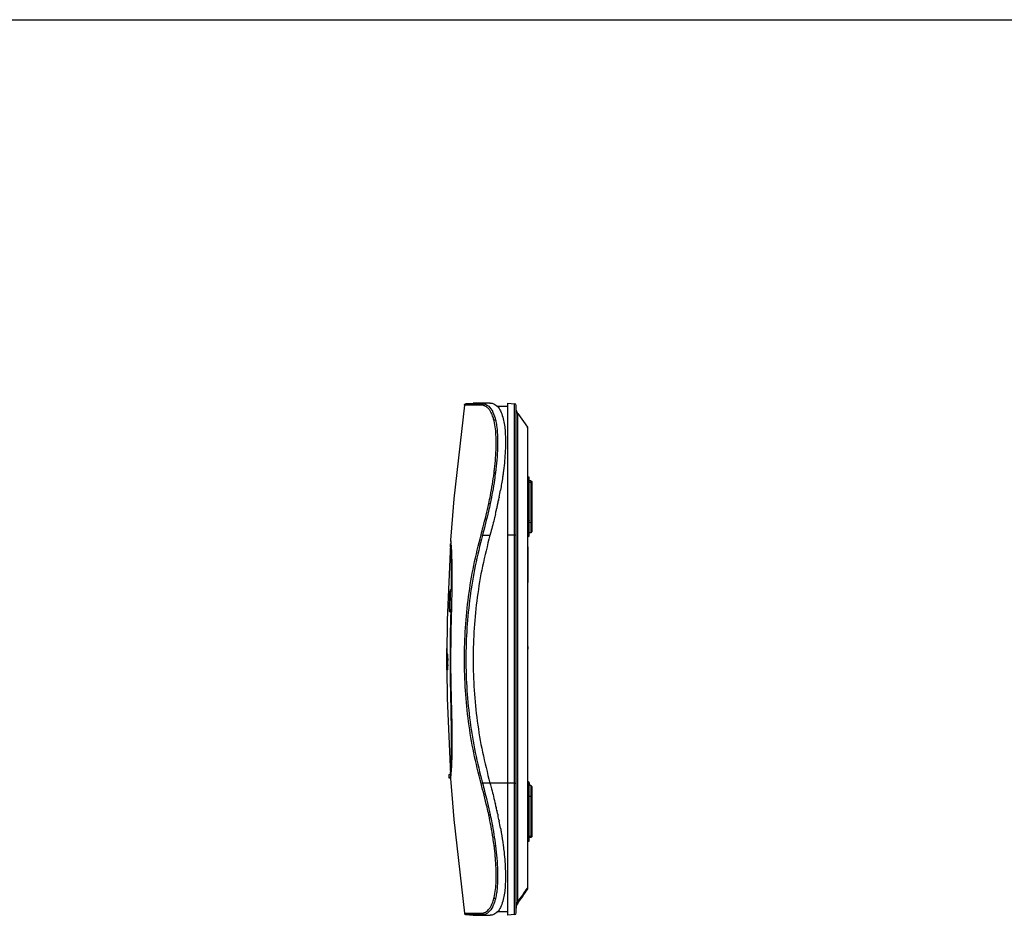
# Model space of a CAD drawing. Header units: inches. Extents: x 0 to 17, y 0 to 11.
# Tile 7 of 17: x 7.5 to 12.2, y 6.7 to 11. Entities that reach past the tile are written whole.
import ezdxf

# ---------------------------------------------------------------- set-up
doc = ezdxf.new("R2010")
doc.units = ezdxf.units.IN
doc.header["$LTSCALE"] = 0.935
doc.header["$MEASUREMENT"] = 0
doc.layers.get('0').update_dxf_attribs({"linetype": 'CONTINUOUS'})

msp = doc.modelspace()

# ---------------------------------------------------------------- linework, layer by layer
at = {"color": 7, "linetype": 'Continuous'}
for p, q in [((0, 11), (17, 11)), ((9.6234, 9.1631), (9.5724, 8.7164)), ((9.6633, 9.1632), (9.6234, 9.1631)), ((9.6314, 9.1631), (9.6234, 9.1631)), ((9.6305, 9.1698), (9.6646, 9.1731)), ((9.7095, 9.1698), (9.6305, 9.1698)), ((9.7027, 9.1632), (9.6622, 9.1632)), ((9.7452, 9.1732), (9.6646, 9.1732)), ((9.7452, 9.1731), (9.6646, 9.1731)), ((9.7452, 9.1731), (9.7095, 9.1698)), ((9.8302, 9.1574), (9.7785, 9.1565)), ((9.8302, 6.7322), (9.8302, 9.1731)), ((9.8302, 9.1731), (9.8625, 9.1699)), ((9.8625, 8.5432), (9.8625, 9.1699)), ((9.8695, 6.7433), (9.8695, 9.1621)), ((9.7621, 9.1228), (9.7623, 9.1224)), ((9.7622, 9.1232), (9.7624, 9.1227)), ((9.8702, 9.1396), (9.8695, 9.141)), ((9.8695, 9.1389), (9.8697, 9.1393)), ((9.8697, 9.1393), (9.8702, 9.1396)), ((9.8773, 8.7005), (9.8773, 9.1234)), ((9.8773, 9.1234), (9.924, 9.0575)), ((9.924, 9.0575), (9.924, 9.0469)), ((9.9247, 6.858), (9.9247, 9.0553)), ((9.924, 9.0469), (9.924, 8.7027)), ((9.9247, 8.8206), (9.9287, 8.8205)), ((9.9287, 8.6156), (9.9287, 8.8205)), ((9.9325, 8.5411), (9.9325, 8.8165)), ((9.9405, 8.8027), (9.9325, 8.803)), ((9.9325, 8.7965), (9.9405, 8.7963)), ((9.9405, 8.8027), (9.9405, 8.5549)), ((9.9443, 8.7988), (9.9443, 8.5588)), ((9.5724, 8.7164), (9.5658, 8.6377)), ((9.7827, 8.6982), (9.7824, 8.6968)), ((9.7833, 8.6986), (9.783, 8.6971)), ((9.7851, 8.7095), (9.7849, 8.7084)), ((9.7857, 8.7098), (9.7855, 8.7087)), ((9.7888, 8.7248), (9.7882, 8.7221)), ((9.8773, 8.669), (9.8773, 8.7005)), ((9.924, 8.7027), (9.924, 8.5932)), ((9.5658, 8.6377), (9.5574, 8.5205)), ((9.7784, 8.6759), (9.7776, 8.6725)), ((9.7788, 8.6781), (9.7784, 8.6759)), ((9.8773, 8.5281), (9.8773, 8.669)), ((9.924, 8.5932), (9.924, 8.0128)), ((9.9287, 8.6156), (9.9247, 8.6156)), ((9.9287, 8.5372), (9.9287, 8.6156)), ((9.9325, 8.5655), (9.9325, 8.6132)), ((9.9325, 8.6049), (9.9405, 8.6047)), ((9.7027, 8.545), (9.7095, 8.5432)), ((9.7095, 8.5432), (9.7452, 8.5432)), ((9.7459, 8.5459), (9.7451, 8.5431)), ((9.7465, 8.5483), (9.7459, 8.5459)), ((9.8695, 8.5432), (9.8302, 8.5432)), ((9.8625, 7.3621), (9.8625, 8.5432)), ((9.9325, 8.5526), (9.9325, 8.5655)), ((9.9405, 8.5549), (9.9325, 8.5546)), ((9.9325, 8.5412), (9.9325, 8.5526)), ((9.5562, 8.5029), (9.5589, 8.503)), ((9.5574, 8.5205), (9.5589, 8.5036)), ((9.8773, 8.4628), (9.8773, 8.5281)), ((9.9247, 8.5372), (9.9287, 8.5372)), ((9.8773, 7.4018), (9.8773, 8.4628)), ((9.9247, 8.4881), (9.927, 8.4881)), ((9.9247, 8.4861), (9.927, 8.4861)), ((9.927, 8.4842), (9.9247, 8.4842)), ((9.927, 8.3188), (9.927, 8.4881)), ((9.9247, 8.3261), (9.927, 8.3261)), ((9.927, 8.3188), (9.9247, 8.3188)), ((9.552, 8.1833), (9.5538, 8.2717)), ((9.5551, 8.2718), (9.5532, 8.1904)), ((9.5543, 8.2743), (9.5538, 8.2719)), ((9.5538, 8.2719), (9.5539, 8.2729)), ((9.5538, 8.2719), (9.5538, 8.2717)), ((9.5548, 8.2767), (9.5543, 8.2743)), ((9.5552, 8.2791), (9.5548, 8.2767)), ((9.5552, 8.2788), (9.5551, 8.2729)), ((9.5551, 8.2729), (9.5551, 8.2718)), ((9.5551, 8.2728), (9.5551, 8.2717)), ((9.5553, 8.28), (9.5552, 8.2791)), ((9.5552, 8.2788), (9.5552, 8.2791)), ((9.5552, 8.2788), (9.5632, 8.2789)), ((9.5585, 8.2843), (9.5569, 8.2829)), ((9.5618, 8.2857), (9.5618, 8.2871)), ((9.563, 8.2855), (9.5634, 8.2855)), ((9.5634, 8.2869), (9.5634, 8.2855)), ((9.552, 8.183), (9.552, 8.1833)), ((9.5532, 8.1904), (9.5532, 8.1901)), ((9.5532, 8.1901), (9.5613, 8.1901)), ((9.5595, 8.1744), (9.5596, 8.176)), ((9.5595, 8.1744), (9.5609, 8.1744)), ((9.5597, 8.1759), (9.5609, 8.1759)), ((9.5389, 7.9722), (9.539, 7.9762)), ((9.539, 7.9758), (9.539, 7.9762)), ((9.924, 8.0128), (9.924, 7.4147)), ((9.9247, 8.0126), (9.927, 8.0126)), ((9.9247, 7.9996), (9.927, 7.9996)), ((9.927, 7.9996), (9.927, 8.0126)), ((9.5389, 7.9742), (9.5388, 7.9543)), ((9.5388, 7.9543), (9.5389, 7.9268)), ((9.5389, 7.9742), (9.5389, 7.9742)), ((9.5389, 7.9742), (9.5389, 7.9742)), ((9.5389, 7.9598), (9.5389, 7.9742)), ((9.5389, 7.9598), (9.5389, 7.9722)), ((9.5389, 7.9285), (9.5389, 7.9489)), ((9.5389, 7.9489), (9.5389, 7.9481)), ((9.5396, 7.9529), (9.5394, 7.9253)), ((9.5409, 7.9742), (9.5403, 7.9742)), ((9.5408, 7.9633), (9.5409, 7.9742)), ((9.5438, 7.9471), (9.5429, 7.9471)), ((9.5429, 7.933), (9.5447, 7.933)), ((9.5429, 7.933), (9.5447, 7.933)), ((9.5562, 7.9527), (9.5574, 7.9527)), ((9.5389, 7.9268), (9.539, 7.9044)), ((9.539, 7.9044), (9.539, 7.9044)), ((9.5402, 7.9044), (9.5408, 7.9044)), ((9.5402, 7.9044), (9.5408, 7.9044)), ((9.5412, 7.9044), (9.542, 7.9044)), ((9.5412, 7.9044), (9.542, 7.9044)), ((9.5446, 7.9254), (9.5437, 7.9254)), ((9.5446, 7.9254), (9.5437, 7.9254)), ((9.5585, 7.8364), (9.5585, 7.8345)), ((9.5585, 7.8345), (9.5587, 7.8261)), ((9.5587, 7.8261), (9.5588, 7.8216)), ((9.5588, 7.8216), (9.5589, 7.8162)), ((9.924, 7.4147), (9.924, 7.3308)), ((9.5487, 7.403), (9.5485, 7.4006)), ((9.5485, 7.4006), (9.5491, 7.3913)), ((9.5487, 7.403), (9.5489, 7.4006)), ((9.5489, 7.4006), (9.5496, 7.3889)), ((9.5491, 7.3913), (9.5494, 7.3866)), ((9.5496, 7.3889), (9.5494, 7.3866)), ((9.5494, 7.3866), (9.5574, 7.3865)), ((9.5496, 7.3889), (9.5577, 7.3888)), ((9.5496, 7.3889), (9.5496, 7.3889)), ((9.5564, 7.4042), (9.5565, 7.4057)), ((9.5592, 7.4056), (9.5565, 7.4057)), ((9.5565, 7.4039), (9.5591, 7.4039)), ((9.5565, 7.4039), (9.5575, 7.3895)), ((9.5577, 7.388), (9.5574, 7.3848)), ((9.5574, 7.3848), (9.5658, 7.2676)), ((9.5575, 7.3895), (9.5577, 7.3895)), ((9.559, 7.4032), (9.5577, 7.388)), ((9.5591, 7.4051), (9.559, 7.4036)), ((9.559, 7.4036), (9.559, 7.4032)), ((9.8773, 7.3809), (9.8773, 7.4018)), ((9.8773, 7.2364), (9.8773, 7.3809)), ((9.9247, 7.3682), (9.9287, 7.3682)), ((9.9287, 7.2898), (9.9287, 7.3682)), ((9.7095, 7.3621), (9.7027, 7.3603)), ((9.7452, 7.3621), (9.7095, 7.3621)), ((9.7451, 7.3622), (9.7459, 7.3594)), ((9.8625, 7.3621), (9.7452, 7.3621)), ((9.8625, 6.7354), (9.8625, 7.3621)), ((9.8625, 7.3621), (9.8695, 7.3621)), ((9.924, 7.3308), (9.924, 6.8716)), ((9.9325, 7.3615), (9.9325, 7.3643)), ((9.9325, 7.3631), (9.9325, 7.363)), ((9.9325, 7.2922), (9.9325, 7.3631)), ((9.9325, 7.363), (9.9325, 7.3625)), ((9.9325, 7.3625), (9.9326, 7.3528)), ((9.9325, 7.0888), (9.9325, 7.3615)), ((9.9405, 7.3505), (9.9325, 7.3507)), ((9.9405, 7.3505), (9.9405, 7.1026)), ((9.9443, 7.3465), (9.9443, 7.1066)), ((9.9247, 7.2898), (9.9287, 7.2898)), ((9.9287, 7.2756), (9.9287, 7.2898)), ((9.9287, 7.098), (9.9287, 7.2756)), ((9.9325, 7.3004), (9.9405, 7.3006)), ((9.5658, 7.2676), (9.5724, 7.1889)), ((9.7736, 7.2502), (9.7746, 7.246)), ((9.7742, 7.2462), (9.7745, 7.2451)), ((9.7746, 7.246), (9.7748, 7.2449)), ((9.7771, 7.2328), (9.7772, 7.2324)), ((9.7777, 7.2326), (9.7777, 7.2322)), ((9.8773, 7.1995), (9.8773, 7.2364)), ((9.5724, 7.1889), (9.6234, 6.7423)), ((9.7819, 7.2135), (9.7824, 7.2113)), ((9.7824, 7.2113), (9.7831, 7.2079)), ((9.7824, 7.2083), (9.7827, 7.2071)), ((9.7831, 7.2079), (9.7833, 7.2068)), ((9.7882, 7.1833), (9.7888, 7.1805)), ((9.8773, 6.7953), (9.8773, 7.1995)), ((9.9247, 7.098), (9.9287, 7.098)), ((9.9287, 7.0934), (9.9247, 7.0934)), ((9.9247, 7.0849), (9.9287, 7.0849)), ((9.9287, 7.0979), (9.9287, 7.0964)), ((9.9287, 7.0934), (9.9287, 7.0964)), ((9.9287, 7.0849), (9.9287, 7.0934)), ((9.9287, 7.0849), (9.9292, 7.0849)), ((9.9311, 7.0857), (9.9318, 7.0865)), ((9.9325, 7.1089), (9.9405, 7.1091)), ((9.9405, 7.1026), (9.9325, 7.1023)), ((9.924, 6.8558), (9.9225, 6.8565)), ((9.9247, 6.858), (9.9237, 6.8582)), ((9.9238, 6.8611), (9.924, 6.861)), ((9.924, 6.8716), (9.924, 6.8622)), ((9.924, 6.861), (9.9246, 6.8624)), ((9.924, 6.861), (9.924, 6.8588)), ((9.924, 6.8558), (9.924, 6.8558)), ((9.9247, 6.8632), (9.9245, 6.8622)), ((9.7423, 6.765), (9.7425, 6.7652)), ((9.7426, 6.7643), (9.7427, 6.7645)), ((9.762, 6.7822), (9.7618, 6.7817)), ((9.7621, 6.7819), (9.7619, 6.7814)), ((9.8706, 6.7805), (9.8739, 6.7897)), ((9.8739, 6.7897), (9.8773, 6.7953)), ((9.8768, 6.7903), (9.8773, 6.7899)), ((9.8772, 6.7949), (9.8773, 6.7948)), ((9.8773, 6.7948), (9.8775, 6.7951)), ((9.8773, 6.7948), (9.8775, 6.7951)), ((9.8773, 6.7926), (9.8773, 6.7948)), ((9.8785, 6.7944), (9.8773, 6.7926)), ((9.8785, 6.7944), (9.8773, 6.7926)), ((9.8773, 6.7899), (9.8798, 6.7934)), ((9.8773, 6.7899), (9.8786, 6.7917)), ((9.8773, 6.7898), (9.8773, 6.7899)), ((9.8786, 6.7917), (9.8799, 6.7934)), ((9.6234, 6.7423), (9.6622, 6.7422)), ((9.6305, 6.7355), (9.7095, 6.7356)), ((9.6305, 6.7355), (9.6646, 6.7322)), ((9.6646, 6.7321), (9.7452, 6.7322)), ((9.6646, 6.7322), (9.7452, 6.7322)), ((9.7095, 6.7356), (9.7452, 6.7322)), ((9.8302, 6.7479), (9.7785, 6.7489)), ((9.8625, 6.7354), (9.8302, 6.7322))]:
    msp.add_line(p, q, dxfattribs=at)
for points in [[(9.9325, 8.8165), (9.9323, 8.8177), (9.9318, 8.8188), (9.9311, 8.8196), (9.9302, 8.8201), (9.9292, 8.8204), (9.9287, 8.8205)], [(9.5562, 8.5029), (9.5408, 8.1383), (9.5389, 7.9742)], [(9.5574, 8.5205), (9.5578, 8.5163), (9.5585, 8.5088), (9.5589, 8.5031)], [(9.5553, 8.28), (9.555, 8.2782), (9.5543, 8.2748), (9.5539, 8.2729)], [(9.539, 7.9044), (9.5408, 7.7676), (9.5562, 7.4039)], [(9.549, 7.3983), (9.5493, 7.3936), (9.5496, 7.3889)], [(9.5565, 7.4039), (9.5568, 7.3991), (9.5572, 7.3943), (9.5575, 7.3895)], [(9.9287, 7.0849), (9.9298, 7.0851), (9.9311, 7.0858), (9.9321, 7.0871), (9.9325, 7.0888)], [(9.9292, 7.0849), (9.9302, 7.0852), (9.9311, 7.0857)], [(9.9318, 7.0865), (9.9323, 7.0876), (9.9325, 7.0888)], [(9.6234, 6.7423), (9.6314, 6.7423), (9.6568, 6.7422), (9.7027, 6.7421)]]:
    msp.add_lwpolyline(points, dxfattribs=at)
for centre, radius, start, end in [((9.7003, 9.1146), 0.0491, 57.3806, 63.0315), ((9.8617, 9.1621), 0.00787, 0.0004, 84.2882), ((9.676, 9.0913), 0.0831, 32.503, 36.5776), ((9.6632, 9.0832), 0.0982, 28.3021, 32.4901), ((9.6492, 9.0788), 0.1214, 25.5418, 26.4763), ((9.6348, 9.0721), 0.1373, 21.8422, 25.4845), ((9.6118, 9.0628), 0.162, 19.893, 21.6939), ((9.5972, 9.0575), 0.1777, 18.721, 19.9019), ((9.9089, 9.1468), 0.0394, 190.5751, 216.4938), ((9.9207, 9.0553), 0.00394, 0, 34.1414), ((9.9404, 8.7988), 0.00394, 0, 88), ((8.0049, 9.0818), 1.8193, 348.6843, 349.7465), ((7.6305, 9.16), 2.2017, 347.3554, 347.5301), ((7.6805, 9.149), 2.1505, 347.53, 347.7414), ((7.724, 9.1395), 2.1061, 347.7417, 347.8747), ((7.7852, 9.1264), 2.0435, 347.9146, 348.2043), ((7.8686, 9.109), 1.9582, 348.2356, 348.6025), ((7.4023, 9.2126), 2.4359, 346.4938, 346.7706), ((7.5067, 9.1881), 2.3287, 346.7694, 347.2092), ((9.9286, 8.5411), 0.00394, 272.2286, 359.6171), ((9.9404, 8.5588), 0.00394, 272, 360), ((8.3381, 8.4048), 1.2247, 4.3424, 4.6279), ((10.7031, 7.9826), 1.1684, 169.7568, 170.1101), ((10.7053, 7.9761), 1.1629, 169.7436, 170.1052), ((17.8381, 7.9454), 8.2992, 179.79036, 179.9815), ((16.9648, 7.9282), 7.4246, 179.64501, 180.18341), ((16.7623, 7.925), 7.2215, 179.8815, 180.16355), ((16.5036, 7.9229), 6.9624, 179.84879, 180.15231), ((16.133, 7.9205), 6.591, 179.77654, 180.14007), ((17.9607, 7.9495), 8.4219, 180.14287, 180.30684), ((9.556, 7.3084), 0.0811, 88.9543, 91.088), ((9.9286, 7.3643), 0.00394, 0.0627, 87.8805), ((9.9404, 7.3465), 0.00394, 0, 88), ((7.4133, 6.6954), 2.4246, 13.2288, 13.4909), ((7.5305, 6.7228), 2.3042, 12.7822, 13.0975), ((7.5908, 6.7365), 2.2424, 12.6551, 12.7709), ((7.63, 6.7453), 2.2022, 12.4679, 12.6553), ((7.6784, 6.756), 2.1526, 12.2715, 12.468), ((7.8275, 6.7879), 2.0002, 11.3998, 12.0874), ((8.0017, 6.8229), 1.8225, 10.2561, 11.3153), ((9.9404, 7.1066), 0.00394, 272, 360), ((8.2917, 7.9526), 1.963, 323.8731, 326.2545), ((8.2918, 7.9526), 1.9629, 323.873, 326.2538), ((8.2947, 7.9605), 1.9685, 323.5063, 325.8586), ((8.2966, 7.9606), 1.9641, 323.6024, 325.9543), ((8.2933, 7.9606), 1.968, 323.6599, 325.9559), ((8.2949, 7.9606), 1.9683, 323.6314, 325.8566), ((9.8887, 6.7908), 0.0786, 63.6428, 63.7917), ((9.9024, 6.8183), 0.0478, 63.4554, 63.6455), ((9.9212, 6.8629), 0.0034, 324.8735, 330.8875), ((9.9207, 6.861), 0.00395, 325.9726, 337.178), ((9.9207, 6.858), 0.00394, 325.8586, 360), ((9.9209, 6.8631), 0.0038, 330.8576, 336.3333), ((9.9207, 6.8632), 0.00395, 336.3026, 345.2101), ((9.9207, 6.861), 0.00394, 337.2031, 348.5563), ((9.9207, 6.8632), 0.00399, 348.8609, 359.9372), ((9.9207, 6.861), 0.00395, 348.5797, 359.8452), ((9.676, 6.814), 0.0831, 323.4123, 327.4629), ((9.6359, 6.8328), 0.1361, 334.5008, 337.8397), ((9.6208, 6.839), 0.1525, 337.9885, 338.3646), ((9.6147, 6.8414), 0.1589, 338.3691, 339.3891), ((9.601, 6.8465), 0.1736, 339.4018, 341.2458), ((9.9089, 6.7664), 0.0394, 143.5063, 179.9176), ((9.9091, 6.7691), 0.0396, 167.7911, 179.946), ((9.9103, 6.7714), 0.0407, 167.178, 176.1445), ((9.9094, 6.7712), 0.0398, 168.5006, 175.788), ((9.9089, 6.7713), 0.0394, 175.8007, 176.9798), ((9.9087, 6.7664), 0.0391, 173.2366, 176.0473), ((9.9091, 6.7664), 0.0395, 167.7704, 173.2318), ((9.9096, 6.7712), 0.0401, 167.9982, 168.5062), ((9.9097, 6.769), 0.0402, 155.8446, 167.7902), ((9.9094, 6.7663), 0.0399, 155.7626, 167.7578), ((9.9096, 6.7712), 0.0401, 166.663, 167.9981), ((9.9106, 6.7713), 0.041, 150.6153, 167.1678), ((9.9098, 6.7711), 0.0402, 159.5586, 166.6596), ((9.9096, 6.7712), 0.04, 155.1269, 159.5567), ((9.9093, 6.7691), 0.0397, 149.4657, 155.8322), ((9.9089, 6.7665), 0.0393, 145.9023, 155.7555), ((9.9093, 6.7714), 0.0397, 149.7864, 155.1281), ((9.9095, 6.7719), 0.0398, 144.0246, 150.5549), ((9.9087, 6.7717), 0.0391, 143.6448, 149.7871), ((9.9089, 6.7694), 0.0393, 147.0097, 149.4572), ((9.9086, 6.7696), 0.0389, 143.6328, 147.0108), ((9.827, 6.7262), 0.0812, 52.1716, 52.6259), ((9.9083, 6.7669), 0.0386, 143.5056, 145.8753), ((9.8617, 6.7433), 0.00787, 275.7106, 360)]:
    msp.add_arc(centre, radius, start, end, dxfattribs=at)
for points in [[(9.6234, 9.1631), (9.6237, 9.1648), (9.6254, 9.1681), (9.6288, 9.1696), (9.6305, 9.1698)], [(9.5569, 8.2829), (9.5561, 8.2821), (9.5555, 8.2811), (9.5553, 8.28)], [(9.563, 8.2855), (9.5614, 8.2855), (9.5599, 8.285), (9.5585, 8.2843)], [(9.924, 6.8622), (9.9244, 6.8628), (9.9247, 6.8636), (9.9247, 6.8644)], [(9.9247, 6.8643), (9.9247, 6.8636), (9.9244, 6.8628), (9.924, 6.8621)], [(9.924, 6.8588), (9.9244, 6.8595), (9.9247, 6.8602), (9.9247, 6.861)], [(9.924, 6.8558), (9.9244, 6.8565), (9.9247, 6.8573), (9.9247, 6.858)], [(9.6234, 6.7423), (9.6237, 6.7406), (9.6254, 6.7372), (9.6288, 6.7357), (9.6305, 6.7355)]]:
    msp.add_open_spline(points, degree=3, dxfattribs=at)
for points, knots in [([(9.7095, 9.1698), (9.7078, 9.1696), (9.7046, 9.1681), (9.703, 9.1649), (9.7027, 9.1632)], [0, 0, 0, 0, 0.494955, 1, 1, 1, 1]), ([(9.7226, 9.1584), (9.721, 9.1592), (9.7147, 9.162), (9.7078, 9.1632), (9.7027, 9.1632)], [0, 0, 0, 0, 0.257012, 1, 1, 1, 1]), ([(9.7095, 9.1698), (9.7114, 9.1698), (9.7194, 9.1692), (9.7272, 9.1663), (9.7323, 9.1632)], [0, 0, 0, 0, 0.2451, 1, 1, 1, 1]), ([(9.7427, 9.1408), (9.7415, 9.1424), (9.7369, 9.1481), (9.7314, 9.1531), (9.7268, 9.156)], [0, 0, 0, 0, 0.26725, 1, 1, 1, 1]), ([(9.7323, 9.1632), (9.7348, 9.1616), (9.7456, 9.1537), (9.7533, 9.1422), (9.7579, 9.133)], [0, 0, 0, 0, 0.222713, 1, 1, 1, 1]), ([(9.7451, 9.1732), (9.7515, 9.1732), (9.7652, 9.1701), (9.7829, 9.1563), (9.7969, 9.1341), (9.8032, 9.1162), (9.806, 9.1062)], [0, 0, 0, 0, 0.19855, 0.416422, 0.6774, 1, 1, 1, 1]), ([(9.7558, 9.1165), (9.7554, 9.1177), (9.7535, 9.1222), (9.7514, 9.1266), (9.7497, 9.1298)], [0, 0, 0, 0, 0.260506, 1, 1, 1, 1]), ([(9.7646, 9.0883), (9.764, 9.0909), (9.7615, 9.1004), (9.7585, 9.1098), (9.7558, 9.1165)], [0, 0, 0, 0, 0.267415, 1, 1, 1, 1]), ([(9.7654, 9.1145), (9.766, 9.1129), (9.7682, 9.106), (9.7701, 9.099), (9.7713, 9.0936)], [0, 0, 0, 0, 0.238083, 1, 1, 1, 1]), ([(9.806, 9.1062), (9.8118, 9.0857), (9.8189, 9.0377), (9.8195, 8.9894), (9.8186, 8.9624)], [0, 0, 0, 0, 0.440787, 1, 1, 1, 1]), ([(9.7646, 9.0883), (9.7648, 9.089), (9.7662, 9.0916), (9.7691, 9.0933), (9.7713, 9.0936)], [0, 0, 0, 0, 0.23797, 1, 1, 1, 1]), ([(9.772, 8.9121), (9.7745, 8.9451), (9.7765, 9.0041), (9.7705, 9.0632), (9.7646, 9.0883)], [0, 0, 0, 0, 0.561754, 1, 1, 1, 1]), ([(9.7713, 9.0936), (9.772, 9.0908), (9.7746, 9.079), (9.7765, 9.067), (9.7776, 9.0578)], [0, 0, 0, 0, 0.23484, 1, 1, 1, 1]), ([(9.7776, 9.0578), (9.7816, 9.0259), (9.783, 8.9536), (9.7764, 8.8819), (9.7714, 8.8425)], [0, 0, 0, 0, 0.447355, 1, 1, 1, 1]), ([(9.8186, 8.9624), (9.8183, 8.9529), (9.8164, 8.912), (9.8121, 8.8712), (9.808, 8.8401)], [0, 0, 0, 0, 0.23387, 1, 1, 1, 1]), ([(9.7646, 8.8405), (9.7654, 8.8467), (9.7683, 8.8705), (9.7707, 8.8944), (9.772, 8.9121)], [0, 0, 0, 0, 0.258157, 1, 1, 1, 1]), ([(9.7394, 8.6948), (9.7421, 8.7073), (9.752, 8.7556), (9.7599, 8.8043), (9.7646, 8.8405)], [0, 0, 0, 0, 0.2586, 1, 1, 1, 1]), ([(9.7714, 8.8425), (9.7698, 8.8306), (9.763, 8.7812), (9.754, 8.732), (9.7462, 8.6949)], [0, 0, 0, 0, 0.240325, 1, 1, 1, 1]), ([(9.7646, 8.8405), (9.7651, 8.8414), (9.7675, 8.8425), (9.7699, 8.8426), (9.7714, 8.8425)], [0, 0, 0, 0, 0.412312, 1, 1, 1, 1]), ([(9.808, 8.8401), (9.8071, 8.8334), (9.8033, 8.806), (9.7988, 8.7786), (9.7951, 8.758)], [0, 0, 0, 0, 0.243881, 1, 1, 1, 1]), ([(9.9443, 8.7932), (9.9443, 8.7936), (9.9441, 8.7944), (9.9433, 8.7954), (9.942, 8.7961), (9.941, 8.7963), (9.9405, 8.7963)], [0, 0, 0, 0, 0.2231, 0.462525, 0.723691, 1, 1, 1, 1]), ([(9.7027, 8.545), (9.706, 8.5576), (9.7189, 8.6073), (9.7313, 8.6572), (9.7394, 8.6948)], [0, 0, 0, 0, 0.252546, 1, 1, 1, 1]), ([(9.7462, 8.6949), (9.7435, 8.6823), (9.7322, 8.6316), (9.7193, 8.5812), (9.7095, 8.5432)], [0, 0, 0, 0, 0.246818, 1, 1, 1, 1]), ([(9.7394, 8.6948), (9.74, 8.6953), (9.7426, 8.6953), (9.7447, 8.6951), (9.7462, 8.6949)], [0, 0, 0, 0, 0.364684, 1, 1, 1, 1]), ([(9.7709, 8.6437), (9.7689, 8.6357), (9.7611, 8.6039), (9.7528, 8.5721), (9.7465, 8.5483)], [0, 0, 0, 0, 0.248764, 1, 1, 1, 1]), ([(9.9287, 8.6156), (9.9292, 8.6156), (9.9307, 8.6154), (9.9326, 8.6143), (9.9325, 8.6132)], [0, 0, 0, 0, 0.315244, 1, 1, 1, 1]), ([(9.9405, 8.6047), (9.941, 8.6047), (9.942, 8.6046), (9.9432, 8.6041), (9.9441, 8.6033), (9.9443, 8.6027), (9.9443, 8.6023)], [0, 0, 0, 0, 0.302519, 0.576386, 0.806344, 1, 1, 1, 1]), ([(9.7027, 7.3603), (9.6901, 7.4086), (9.6661, 7.5057), (9.6418, 7.6536), (9.6267, 7.8028), (9.6218, 7.9527), (9.6267, 8.1025), (9.6418, 8.2517), (9.6661, 8.3997), (9.6901, 8.4967), (9.7027, 8.545)], [0, 0, 0, 0, 0.124937, 0.249976, 0.374984, 0.5, 0.625016, 0.750024, 0.875063, 1, 1, 1, 1]), ([(9.7095, 8.5432), (9.6969, 8.4951), (9.673, 8.3983), (9.6487, 8.2508), (9.6337, 8.1021), (9.6288, 7.9527), (9.6337, 7.8033), (9.6487, 7.6546), (9.673, 7.507), (9.6969, 7.4103), (9.7095, 7.3621)], [0, 0, 0, 0, 0.125, 0.249999, 0.375, 0.5, 0.625, 0.750001, 0.875, 1, 1, 1, 1]), ([(9.7451, 8.5431), (9.7322, 8.4942), (9.7077, 8.3966), (9.683, 8.2485), (9.6679, 8.1006), (9.663, 7.9527), (9.6679, 7.8047), (9.683, 7.6568), (9.7077, 7.5087), (9.7322, 7.4112), (9.7451, 7.3622)], [0, 0, 0, 0, 0.127046, 0.252315, 0.376445, 0.500014, 0.62358, 0.747706, 0.872967, 1, 1, 1, 1]), ([(9.5618, 8.2871), (9.562, 8.3031), (9.5623, 8.3333), (9.5621, 8.3759), (9.5614, 8.4129), (9.5604, 8.4401), (9.5594, 8.4586), (9.5587, 8.4701), (9.5581, 8.4799), (9.5575, 8.4879), (9.5571, 8.4935), (9.5568, 8.4971), (9.5566, 8.4992), (9.5564, 8.5007), (9.5564, 8.5019), (9.5562, 8.5024), (9.5563, 8.5029), (9.5562, 8.5029)], [0, 0, 0, 0, 0.221373, 0.419504, 0.591766, 0.735985, 0.796951, 0.850228, 0.895646, 0.933031, 0.962238, 0.973744, 0.983176, 0.990527, 0.995787, 0.998947, 1, 1, 1, 1]), ([(9.5594, 8.4975), (9.5602, 8.4864), (9.5646, 8.4163), (9.5644, 8.346), (9.5634, 8.2869)], [0, 0, 0, 0, 0.158926, 1, 1, 1, 1]), ([(9.5634, 8.2855), (9.5632, 8.2774), (9.5626, 8.2432), (9.5617, 8.2091), (9.5611, 8.1831)], [0, 0, 0, 0, 0.238274, 1, 1, 1, 1]), ([(9.5597, 8.1759), (9.5577, 8.176), (9.5539, 8.1774), (9.552, 8.1812), (9.552, 8.183)], [0, 0, 0, 0, 0.516446, 1, 1, 1, 1]), ([(9.5532, 8.1901), (9.5533, 8.1883), (9.5551, 8.1845), (9.559, 8.1832), (9.561, 8.1832)], [0, 0, 0, 0, 0.483125, 1, 1, 1, 1]), ([(9.5562, 7.9527), (9.5562, 7.9717), (9.5566, 8.0456), (9.5582, 8.1195), (9.5595, 8.1744)], [0, 0, 0, 0, 0.256849, 1, 1, 1, 1]), ([(9.5611, 8.1831), (9.5606, 8.1647), (9.5587, 8.0879), (9.5574, 8.011), (9.5574, 7.9527)], [0, 0, 0, 0, 0.240289, 1, 1, 1, 1]), ([(9.8695, 7.8156), (9.8695, 7.8613), (9.8709, 7.9527), (9.8695, 8.0441), (9.8695, 8.0898)], [0, 0, 0, 0, 0.500001, 1, 1, 1, 1]), ([(9.5397, 8.0028), (9.5394, 8.0026), (9.5396, 8.0018), (9.5394, 8.0008), (9.5394, 7.9985), (9.5393, 7.9947), (9.5392, 7.9888), (9.5391, 7.9815), (9.539, 7.9694), (9.539, 7.9598), (9.539, 7.9531)], [0, 0, 0, 0, 0.017459, 0.038041, 0.067174, 0.151607, 0.270457, 0.420565, 0.596725, 1, 1, 1, 1]), ([(9.5392, 7.9529), (9.5392, 7.9617), (9.5395, 7.9969), (9.5397, 7.9617), (9.5396, 7.9529)], [0, 0, 0, 0, 0.500009, 1, 1, 1, 1]), ([(9.5402, 7.9529), (9.5402, 7.9593), (9.5402, 7.9687), (9.5402, 7.9809), (9.5401, 7.9887), (9.54, 7.9949), (9.5399, 7.9989), (9.5399, 8.0011), (9.5398, 8.0021), (9.5397, 8.0024), (9.5397, 8.0028), (9.5397, 8.0028)], [0, 0, 0, 0, 0.384051, 0.567637, 0.730087, 0.856213, 0.941047, 0.96854, 0.986905, 0.997024, 1, 1, 1, 1]), ([(9.5414, 7.9762), (9.5414, 7.9762), (9.5413, 7.9757), (9.5412, 7.9752), (9.5412, 7.974), (9.541, 7.9718), (9.5409, 7.9681), (9.5408, 7.965), (9.5408, 7.9633)], [0, 0, 0, 0, 0.017401, 0.068787, 0.155012, 0.27426, 0.594716, 1, 1, 1, 1]), ([(9.5414, 7.9762), (9.5415, 7.9762), (9.5417, 7.9752), (9.5417, 7.9744), (9.5419, 7.9714), (9.5419, 7.9677), (9.542, 7.9627), (9.542, 7.9555), (9.542, 7.9499), (9.542, 7.9462)], [0, 0, 0, 0, 0.011458, 0.055446, 0.141414, 0.27411, 0.44349, 0.627744, 1, 1, 1, 1]), ([(9.5435, 7.9762), (9.5433, 7.9761), (9.5432, 7.975), (9.5429, 7.9733), (9.5427, 7.9701), (9.5425, 7.9657), (9.5423, 7.9602), (9.5421, 7.951), (9.5421, 7.9437), (9.5421, 7.9386)], [0, 0, 0, 0, 0.018717, 0.068452, 0.152162, 0.269574, 0.417995, 0.593046, 1, 1, 1, 1]), ([(9.5447, 7.933), (9.5447, 7.9384), (9.5447, 7.9465), (9.5446, 7.9568), (9.5445, 7.9637), (9.5443, 7.969), (9.5442, 7.9732), (9.5439, 7.9748), (9.5437, 7.9762), (9.5435, 7.9762)], [0, 0, 0, 0, 0.374988, 0.55711, 0.720858, 0.849716, 0.937352, 0.985337, 1, 1, 1, 1]), ([(9.539, 7.9531), (9.539, 7.9463), (9.539, 7.9361), (9.539, 7.9231), (9.5391, 7.9158), (9.5391, 7.9109), (9.5392, 7.908), (9.5392, 7.9058), (9.5393, 7.9041), (9.5393, 7.9029), (9.5394, 7.9024), (9.5394, 7.9018), (9.5397, 7.9026), (9.5395, 7.9038), (9.5398, 7.907), (9.5398, 7.9115), (9.5399, 7.9176), (9.54, 7.9251), (9.5401, 7.937), (9.5401, 7.9464), (9.5402, 7.9529)], [0, 0, 0, 0, 0.201307, 0.297854, 0.381252, 0.415143, 0.442987, 0.464884, 0.481112, 0.492206, 0.498778, 0.501273, 0.502787, 0.516723, 0.54592, 0.590758, 0.650874, 0.724558, 0.80934, 1, 1, 1, 1]), ([(9.5394, 7.9253), (9.5392, 7.9252), (9.5394, 7.926), (9.5393, 7.9266), (9.5393, 7.9284), (9.5392, 7.931), (9.5392, 7.935), (9.5392, 7.9393), (9.5392, 7.9453), (9.5392, 7.9498), (9.5392, 7.9529)], [0, 0, 0, 0, 0.018539, 0.044559, 0.083332, 0.199171, 0.346347, 0.506851, 0.67175, 1, 1, 1, 1]), ([(9.5408, 7.9399), (9.5408, 7.9447), (9.541, 7.9633), (9.5413, 7.9456), (9.5412, 7.9413)], [0, 0, 0, 0, 0.524538, 1, 1, 1, 1]), ([(9.5421, 7.9386), (9.5421, 7.934), (9.5421, 7.9272), (9.5422, 7.9185), (9.5423, 7.9129), (9.5425, 7.9085), (9.5427, 7.9055), (9.5428, 7.9036), (9.5431, 7.9029), (9.5431, 7.9024), (9.5436, 7.9025), (9.5436, 7.9035), (9.5439, 7.9048), (9.544, 7.9072), (9.5443, 7.9105), (9.5445, 7.9167), (9.5446, 7.9217), (9.5446, 7.9254)], [0, 0, 0, 0, 0.232885, 0.343317, 0.439482, 0.513516, 0.564705, 0.595406, 0.60409, 0.609071, 0.612783, 0.624849, 0.649248, 0.687901, 0.74247, 0.813351, 1, 1, 1, 1]), ([(9.5429, 7.9471), (9.543, 7.9512), (9.5434, 7.9673), (9.5438, 7.9512), (9.5438, 7.9471)], [0, 0, 0, 0, 0.499991, 1, 1, 1, 1]), ([(9.5437, 7.9254), (9.5436, 7.9244), (9.5436, 7.9224), (9.5435, 7.9211), (9.5434, 7.919), (9.543, 7.9203), (9.5431, 7.9218), (9.5429, 7.925), (9.5429, 7.9288), (9.5429, 7.9316), (9.5429, 7.933)], [0, 0, 0, 0, 0.157402, 0.262654, 0.308197, 0.328969, 0.418753, 0.576172, 0.782077, 1, 1, 1, 1]), ([(9.5565, 7.4057), (9.5617, 7.4654), (9.5633, 7.5824), (9.5585, 7.7646), (9.5562, 7.8871), (9.5562, 7.9527)], [0, 0, 0, 0, 0.328538, 0.640536, 1, 1, 1, 1]), ([(9.5574, 7.9527), (9.5574, 7.9429), (9.5575, 7.9042), (9.558, 7.8654), (9.5585, 7.8364)], [0, 0, 0, 0, 0.251515, 1, 1, 1, 1]), ([(9.5589, 7.8162), (9.5606, 7.7295), (9.5658, 7.5925), (9.5631, 7.4553), (9.5591, 7.4051)], [0, 0, 0, 0, 0.632295, 1, 1, 1, 1]), ([(9.5487, 7.403), (9.5487, 7.4031), (9.549, 7.4032), (9.5497, 7.4034), (9.5513, 7.4036), (9.5537, 7.4038), (9.5555, 7.4039), (9.5565, 7.4039)], [0, 0, 0, 0, 0.027202, 0.086784, 0.30324, 0.623413, 1, 1, 1, 1]), ([(9.5545, 7.3895), (9.5538, 7.3895), (9.5527, 7.3894), (9.5511, 7.3893), (9.5503, 7.3892), (9.5496, 7.3891), (9.5496, 7.3889)], [0, 0, 0, 0, 0.399769, 0.713803, 0.917683, 1, 1, 1, 1]), ([(9.7394, 7.2106), (9.7367, 7.223), (9.7254, 7.2731), (9.7125, 7.3229), (9.7027, 7.3603)], [0, 0, 0, 0, 0.246555, 1, 1, 1, 1]), ([(9.7095, 7.3621), (9.7128, 7.3494), (9.7257, 7.2991), (9.7381, 7.2485), (9.7462, 7.2105)], [0, 0, 0, 0, 0.252286, 1, 1, 1, 1]), ([(9.7459, 7.3594), (9.7481, 7.3512), (9.7567, 7.3185), (9.7651, 7.2857), (9.771, 7.261)], [0, 0, 0, 0, 0.250827, 1, 1, 1, 1]), ([(9.9325, 7.2922), (9.9325, 7.2919), (9.9319, 7.2903), (9.93, 7.2898), (9.9287, 7.2898)], [0, 0, 0, 0, 0.198348, 1, 1, 1, 1]), ([(9.9443, 7.303), (9.9443, 7.3027), (9.9441, 7.302), (9.9432, 7.3012), (9.942, 7.3007), (9.941, 7.3006), (9.9405, 7.3006)], [0, 0, 0, 0, 0.193656, 0.423614, 0.697481, 1, 1, 1, 1]), ([(9.7646, 7.0649), (9.7631, 7.0766), (9.7562, 7.1254), (9.7473, 7.174), (9.7394, 7.2106)], [0, 0, 0, 0, 0.240377, 1, 1, 1, 1]), ([(9.7394, 7.2106), (9.74, 7.2101), (9.7426, 7.2101), (9.7447, 7.2102), (9.7462, 7.2105)], [0, 0, 0, 0, 0.364696, 1, 1, 1, 1]), ([(9.7462, 7.2105), (9.7488, 7.1979), (9.7587, 7.1489), (9.7667, 7.0996), (9.7713, 7.0629)], [0, 0, 0, 0, 0.258655, 1, 1, 1, 1]), ([(9.7951, 7.1474), (9.7964, 7.1404), (9.8011, 7.1131), (9.8053, 7.0857), (9.808, 7.0653)], [0, 0, 0, 0, 0.255786, 1, 1, 1, 1]), ([(9.9287, 7.0964), (9.9297, 7.0964), (9.9315, 7.0969), (9.9325, 7.0986), (9.9325, 7.0994)], [0, 0, 0, 0, 0.540014, 1, 1, 1, 1]), ([(9.9405, 7.1091), (9.941, 7.1091), (9.942, 7.1093), (9.9433, 7.1099), (9.9441, 7.1109), (9.9443, 7.1118), (9.9443, 7.1122)], [0, 0, 0, 0, 0.276309, 0.537475, 0.7769, 1, 1, 1, 1]), ([(9.772, 6.9936), (9.7715, 6.9993), (9.7695, 7.0231), (9.7669, 7.0469), (9.7646, 7.0649)], [0, 0, 0, 0, 0.24161, 1, 1, 1, 1]), ([(9.7646, 7.0649), (9.7651, 7.064), (9.7675, 7.0629), (9.7699, 7.0628), (9.7713, 7.0629)], [0, 0, 0, 0, 0.412312, 1, 1, 1, 1]), ([(9.7713, 7.0629), (9.7764, 7.0235), (9.783, 6.9518), (9.7816, 6.8796), (9.7776, 6.8476)], [0, 0, 0, 0, 0.552605, 1, 1, 1, 1]), ([(9.808, 7.0653), (9.8094, 7.0545), (9.8144, 7.0139), (9.8177, 6.973), (9.8186, 6.9429)], [0, 0, 0, 0, 0.265307, 1, 1, 1, 1]), ([(9.7646, 6.817), (9.7706, 6.8422), (9.7765, 6.9014), (9.7745, 6.9605), (9.772, 6.9936)], [0, 0, 0, 0, 0.438186, 1, 1, 1, 1]), ([(9.8186, 6.9429), (9.8195, 6.916), (9.8189, 6.8677), (9.8118, 6.8196), (9.806, 6.7992)], [0, 0, 0, 0, 0.559234, 1, 1, 1, 1]), ([(9.924, 6.8622), (9.924, 6.8622), (9.924, 6.8622), (9.924, 6.8621), (9.924, 6.8621)], [0, 0, 0, 0, 0.762701, 1, 1, 1, 1]), ([(9.924, 6.8588), (9.924, 6.8588), (9.924, 6.8588), (9.924, 6.8588), (9.924, 6.8588)], [0, 0, 0, 0, 0.811458, 1, 1, 1, 1]), ([(9.9247, 6.8632), (9.9247, 6.8632), (9.9247, 6.8632), (9.9247, 6.8632), (9.9246, 6.8632)], [0, 0, 0, 0, 0.487289, 1, 1, 1, 1]), ([(9.9246, 6.8632), (9.9246, 6.8632), (9.9246, 6.8632), (9.9246, 6.8632), (9.9246, 6.8632)], [0, 0, 0, 0, 0.383503, 1, 1, 1, 1]), ([(9.7558, 6.7888), (9.7567, 6.791), (9.7601, 6.8002), (9.7628, 6.8097), (9.7646, 6.817)], [0, 0, 0, 0, 0.233014, 1, 1, 1, 1]), ([(9.7646, 6.817), (9.7648, 6.8164), (9.7662, 6.8137), (9.7691, 6.8121), (9.7713, 6.8118)], [0, 0, 0, 0, 0.237971, 1, 1, 1, 1]), ([(9.7713, 6.8118), (9.7709, 6.8099), (9.7692, 6.8028), (9.7671, 6.7958), (9.7654, 6.7907)], [0, 0, 0, 0, 0.262176, 1, 1, 1, 1]), ([(9.7776, 6.8476), (9.7772, 6.8444), (9.7756, 6.8324), (9.7734, 6.8204), (9.7713, 6.8118)], [0, 0, 0, 0, 0.265224, 1, 1, 1, 1]), ([(9.7027, 6.7421), (9.71, 6.7421), (9.7259, 6.7464), (9.7376, 6.7577), (9.7426, 6.7643)], [0, 0, 0, 0, 0.46642, 1, 1, 1, 1]), ([(9.7587, 6.7742), (9.7535, 6.7632), (9.7434, 6.7482), (9.724, 6.7373), (9.7142, 6.7356), (9.7095, 6.7356)], [0, 0, 0, 0, 0.554136, 0.783808, 1, 1, 1, 1]), ([(9.806, 6.7992), (9.8032, 6.7891), (9.7969, 6.7712), (9.7829, 6.7491), (9.7652, 6.7353), (9.7516, 6.7322), (9.7452, 6.7322)], [0, 0, 0, 0, 0.322555, 0.583589, 0.801481, 1, 1, 1, 1]), ([(9.746, 6.7694), (9.747, 6.7708), (9.7507, 6.777), (9.7538, 6.7837), (9.7558, 6.7888)], [0, 0, 0, 0, 0.234461, 1, 1, 1, 1]), ([(9.8773, 6.7953), (9.8773, 6.7953), (9.8773, 6.7953), (9.8773, 6.7953), (9.8773, 6.7953)], [0, 0, 0, 0, 0.670544, 1, 1, 1, 1]), ([(9.7027, 6.7421), (9.703, 6.7405), (9.7046, 6.7372), (9.7078, 6.7357), (9.7095, 6.7356)], [0, 0, 0, 0, 0.505046, 1, 1, 1, 1])]:
    msp.add_open_spline(points, degree=3, knots=knots, dxfattribs=at)

doc.saveas('drawing.dxf')
